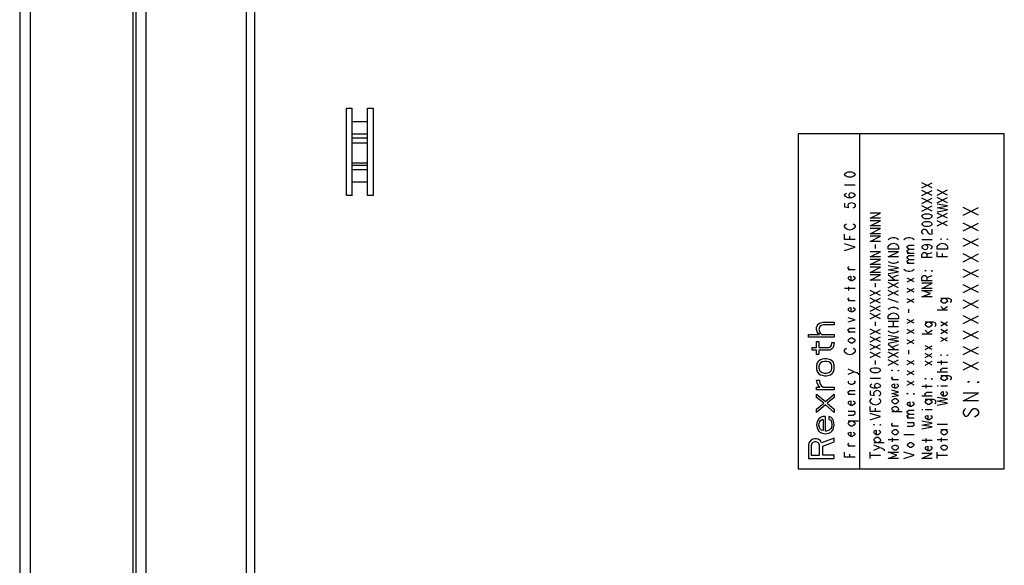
# Model space of a CAD drawing. Header units: millimetres. Extents: x -2579 to 1363, y -329 to 2298.
# Tile 4 of 256: x -2563 to -2372, y 492 to 597. Entities that reach past the tile are written whole.
import ezdxf

# ---------------------------------------------------------------- set-up
doc = ezdxf.new("R2010")
doc.units = ezdxf.units.MM
doc.header["$LTSCALE"] = 30.734
doc.layers.get('0').update_dxf_attribs({"linetype": 'CONTINUOUS'})

msp = doc.modelspace()

# ---------------------------------------------------------------- linework, layer by layer
at = {"color": 7}
for p, q in [((-2562.66, 693.31), (-2562.66, 330.81)), ((-2560.66, 693.31), (-2560.66, 330.31)), ((-2540.66, 330.31), (-2540.66, 693.31)), ((-2540.16, 693.31), (-2540.16, 330.81)), ((-2538.16, 693.31), (-2538.16, 330.31)), ((-2518.66, 330.81), (-2518.66, 691.31)), ((-2517.06, 346.06), (-2517.06, 675.31)), ((-2499.26, 580.31), (-2498.16, 580.31)), ((-2499.26, 563.31), (-2499.26, 580.31)), ((-2498.16, 563.31), (-2498.16, 580.31)), ((-2495.16, 580.31), (-2494.06, 580.31)), ((-2495.16, 563.31), (-2495.16, 580.31)), ((-2494.06, 580.31), (-2494.06, 563.31)), ((-2498.16, 577.7), (-2495.16, 577.7)), ((-2498.16, 575.31), (-2495.16, 575.31)), ((-2371.66, 575.31), (-2411.66, 575.31)), ((-2411.66, 575.31), (-2411.66, 510.31)), ((-2399.66, 510.31), (-2399.66, 575.31)), ((-2371.66, 510.31), (-2371.66, 575.31)), ((-2498.16, 574.53), (-2495.16, 574.53)), ((-2498.16, 573.57), (-2495.16, 573.57)), ((-2498.16, 569.68), (-2495.16, 569.68)), ((-2498.16, 569.2), (-2495.16, 569.2)), ((-2495.16, 568.31), (-2498.16, 568.31)), ((-2402.63, 567.42), (-2402.46, 567.67)), ((-2402.46, 567.17), (-2402.63, 567.42)), ((-2402.46, 567.67), (-2402.29, 567.8)), ((-2402.29, 567.8), (-2401.96, 567.93)), ((-2401.96, 567.93), (-2401.29, 567.93)), ((-2401.29, 567.93), (-2400.95, 567.8)), ((-2400.95, 567.8), (-2400.78, 567.67)), ((-2400.78, 567.67), (-2400.61, 567.42)), ((-2400.61, 567.42), (-2400.78, 567.17)), ((-2495.16, 565.92), (-2498.16, 565.92)), ((-2402.63, 565.41), (-2400.61, 565.41)), ((-2402.29, 567.04), (-2402.46, 567.17)), ((-2401.96, 566.92), (-2402.29, 567.04)), ((-2401.29, 566.92), (-2401.96, 566.92)), ((-2400.95, 567.04), (-2401.29, 566.92)), ((-2400.78, 567.17), (-2400.95, 567.04)), ((-2385.66, 564.81), (-2387.66, 565.81)), ((-2387.66, 564.81), (-2385.66, 565.81)), ((-2402.63, 563.39), (-2402.46, 563.65)), ((-2402.46, 563.65), (-2402.29, 563.77)), ((-2401.79, 563.39), (-2401.62, 563.77)), ((-2401.62, 563.77), (-2401.29, 563.9)), ((-2401.29, 563.9), (-2400.95, 563.77)), ((-2400.95, 563.77), (-2400.78, 563.65)), ((-2400.78, 563.65), (-2400.61, 563.39)), ((-2385.66, 563.31), (-2387.66, 564.31)), ((-2387.66, 563.31), (-2385.66, 564.31)), ((-2382.66, 563.43), (-2384.66, 564.43)), ((-2384.66, 563.43), (-2382.66, 564.43)), ((-2498.16, 563.31), (-2499.26, 563.31)), ((-2494.06, 563.31), (-2495.16, 563.31)), ((-2402.46, 563.14), (-2402.63, 563.39)), ((-2402.63, 561.88), (-2402.63, 561.13)), ((-2402.29, 563.02), (-2402.46, 563.14)), ((-2401.96, 562.89), (-2402.29, 563.02)), ((-2401.29, 562.89), (-2401.96, 562.89)), ((-2401.96, 561.51), (-2401.79, 561.76)), ((-2401.62, 563.02), (-2401.79, 563.39)), ((-2401.79, 561.76), (-2401.62, 561.88)), ((-2401.29, 562.89), (-2401.62, 563.02)), ((-2401.62, 561.88), (-2401.29, 562.01)), ((-2400.95, 563.02), (-2401.29, 562.89)), ((-2401.29, 562.01), (-2400.95, 561.88)), ((-2400.78, 563.14), (-2400.95, 563.02)), ((-2400.95, 561.88), (-2400.78, 561.76)), ((-2400.61, 563.39), (-2400.78, 563.14)), ((-2400.78, 561.76), (-2400.61, 561.51)), ((-2385.66, 561.81), (-2387.66, 562.81)), ((-2387.66, 561.81), (-2385.66, 562.81)), ((-2382.66, 561.93), (-2384.66, 562.93)), ((-2384.66, 561.93), (-2382.66, 562.93)), ((-2382.66, 561.31), (-2384.66, 561.68)), ((-2402.63, 561.13), (-2401.79, 561)), ((-2401.96, 561.25), (-2401.96, 561.51)), ((-2401.79, 561), (-2401.96, 561.25)), ((-2400.78, 561), (-2400.95, 560.88)), ((-2400.61, 561.25), (-2400.78, 561)), ((-2400.61, 561.51), (-2400.61, 561.25)), ((-2395.66, 559.93), (-2397.66, 559.93)), ((-2397.66, 558.93), (-2395.66, 559.93)), ((-2385.66, 560.31), (-2387.66, 561.31)), ((-2387.66, 560.31), (-2385.66, 561.31)), ((-2387.49, 559.56), (-2387.33, 559.68)), ((-2387.33, 559.68), (-2386.99, 559.81)), ((-2386.99, 559.81), (-2386.33, 559.81)), ((-2386.33, 559.81), (-2385.99, 559.68)), ((-2385.99, 559.68), (-2385.83, 559.56)), ((-2384.66, 560.93), (-2382.66, 561.31)), ((-2382.66, 560.56), (-2384.66, 560.93)), ((-2384.66, 560.18), (-2382.66, 560.56)), ((-2382.66, 558.93), (-2384.66, 559.93)), ((-2384.66, 558.93), (-2382.66, 559.93)), ((-2376.66, 559.5), (-2379.66, 561)), ((-2379.66, 559.5), (-2376.66, 561)), ((-2402.63, 557.48), (-2402.46, 557.73)), ((-2402.46, 557.73), (-2402.29, 557.86)), ((-2400.95, 557.86), (-2400.78, 557.73)), ((-2400.78, 557.73), (-2400.61, 557.48)), ((-2395.66, 558.93), (-2397.66, 558.93)), ((-2395.66, 558.43), (-2397.66, 558.43)), ((-2397.66, 557.43), (-2395.66, 558.43)), ((-2387.66, 559.31), (-2387.49, 559.56)), ((-2387.49, 559.06), (-2387.66, 559.31)), ((-2387.66, 557.81), (-2387.49, 558.06)), ((-2387.49, 557.56), (-2387.66, 557.81)), ((-2387.33, 558.93), (-2387.49, 559.06)), ((-2387.49, 558.06), (-2387.33, 558.18)), ((-2386.99, 558.81), (-2387.33, 558.93)), ((-2387.33, 558.18), (-2386.99, 558.31)), ((-2386.33, 558.81), (-2386.99, 558.81)), ((-2386.99, 558.31), (-2386.33, 558.31)), ((-2385.99, 558.93), (-2386.33, 558.81)), ((-2386.33, 558.31), (-2385.99, 558.18)), ((-2385.83, 559.06), (-2385.99, 558.93)), ((-2385.99, 558.18), (-2385.83, 558.06)), ((-2385.83, 559.56), (-2385.66, 559.31)), ((-2385.66, 559.31), (-2385.83, 559.06)), ((-2385.83, 558.06), (-2385.66, 557.81)), ((-2385.66, 557.81), (-2385.83, 557.56)), ((-2382.66, 557.43), (-2384.66, 558.43)), ((-2384.66, 557.43), (-2382.66, 558.43)), ((-2376.66, 556.5), (-2379.66, 558)), ((-2379.66, 556.5), (-2376.66, 558)), ((-2402.63, 557.23), (-2402.63, 557.48)), ((-2402.46, 556.97), (-2402.63, 557.23)), ((-2402.63, 554.83), (-2402.63, 555.84)), ((-2402.12, 556.72), (-2402.46, 556.97)), ((-2401.62, 556.6), (-2402.12, 556.72)), ((-2401.12, 556.72), (-2401.62, 556.6)), ((-2400.78, 556.97), (-2401.12, 556.72)), ((-2400.61, 557.23), (-2400.78, 556.97)), ((-2400.61, 557.48), (-2400.61, 557.23)), ((-2395.66, 557.43), (-2397.66, 557.43)), ((-2395.66, 556.93), (-2397.66, 556.93)), ((-2397.66, 555.93), (-2395.66, 556.93)), ((-2395.66, 555.93), (-2397.66, 555.93)), ((-2387.66, 556.43), (-2387.49, 556.68)), ((-2387.66, 556.18), (-2387.66, 556.43)), ((-2387.49, 555.93), (-2387.66, 556.18)), ((-2387.33, 557.43), (-2387.49, 557.56)), ((-2387.49, 556.68), (-2387.33, 556.81)), ((-2387.33, 555.81), (-2387.49, 555.93)), ((-2386.99, 557.31), (-2387.33, 557.43)), ((-2387.33, 556.81), (-2386.99, 556.81)), ((-2386.33, 557.31), (-2386.99, 557.31)), ((-2386.99, 556.81), (-2386.83, 556.68)), ((-2386.83, 556.68), (-2386.49, 556.18)), ((-2386.49, 556.18), (-2386.16, 555.93)), ((-2385.99, 557.43), (-2386.33, 557.31)), ((-2386.16, 555.93), (-2385.66, 555.81)), ((-2385.83, 557.56), (-2385.99, 557.43)), ((-2385.66, 555.81), (-2385.66, 556.81)), ((-2400.61, 554.83), (-2402.63, 554.83)), ((-2400.61, 553.32), (-2402.63, 553.95)), ((-2401.62, 554.83), (-2401.62, 555.46)), ((-2395.66, 555.43), (-2397.66, 555.43)), ((-2397.66, 554.43), (-2395.66, 555.43)), ((-2395.66, 554.43), (-2397.66, 554.43)), ((-2394.16, 554.81), (-2393.83, 555.06)), ((-2393.99, 553.68), (-2393.66, 553.93)), ((-2393.83, 555.06), (-2393.33, 555.18)), ((-2393.66, 553.93), (-2393.16, 554.06)), ((-2393.33, 555.18), (-2392.99, 555.18)), ((-2393.16, 554.06), (-2392.66, 553.93)), ((-2392.99, 555.18), (-2392.49, 555.06)), ((-2392.66, 553.93), (-2392.33, 553.68)), ((-2392.49, 555.06), (-2392.16, 554.81)), ((-2391.16, 554.81), (-2390.83, 555.06)), ((-2390.83, 555.06), (-2390.33, 555.18)), ((-2390.33, 555.18), (-2389.99, 555.18)), ((-2389.99, 555.18), (-2389.49, 555.06)), ((-2389.49, 555.06), (-2389.16, 554.81)), ((-2387.66, 554.81), (-2385.66, 554.81)), ((-2384.49, 553.68), (-2384.16, 553.93)), ((-2384.16, 553.93), (-2383.66, 554.06)), ((-2383.99, 554.93), (-2383.83, 554.93)), ((-2383.99, 554.81), (-2383.99, 554.93)), ((-2383.83, 554.93), (-2383.99, 554.81)), ((-2383.66, 554.06), (-2383.16, 553.93)), ((-2383.16, 553.93), (-2382.83, 553.68)), ((-2382.83, 554.81), (-2382.66, 554.93)), ((-2382.66, 554.81), (-2382.83, 554.81)), ((-2382.66, 554.93), (-2382.66, 554.81)), ((-2376.66, 553.5), (-2379.66, 555)), ((-2379.66, 553.5), (-2376.66, 555)), ((-2402.63, 552.69), (-2400.61, 553.32)), ((-2395.66, 552.43), (-2397.66, 552.43)), ((-2397.66, 551.43), (-2395.66, 552.43)), ((-2396.66, 553.06), (-2396.66, 553.81)), ((-2394.16, 553.43), (-2393.99, 553.68)), ((-2394.16, 552.93), (-2394.16, 553.43)), ((-2392.16, 552.93), (-2394.16, 552.93)), ((-2392.16, 552.43), (-2394.16, 552.43)), ((-2394.16, 551.43), (-2392.16, 552.43)), ((-2392.33, 553.68), (-2392.16, 553.43)), ((-2392.16, 553.43), (-2392.16, 552.93)), ((-2390.49, 553.43), (-2390.16, 553.68)), ((-2390.49, 553.18), (-2390.49, 553.43)), ((-2390.16, 552.93), (-2390.49, 553.18)), ((-2390.49, 552.68), (-2390.16, 552.93)), ((-2390.49, 552.43), (-2390.49, 552.68)), ((-2390.16, 552.18), (-2390.49, 552.43)), ((-2390.49, 552.18), (-2389.16, 552.18)), ((-2390.16, 553.68), (-2389.16, 553.68)), ((-2390.16, 552.93), (-2389.16, 552.93)), ((-2387.66, 553.31), (-2387.49, 553.56)), ((-2387.49, 553.06), (-2387.66, 553.31)), ((-2387.66, 551.93), (-2387.49, 552.18)), ((-2387.49, 553.56), (-2387.33, 553.68)), ((-2387.33, 552.93), (-2387.49, 553.06)), ((-2387.49, 552.18), (-2387.33, 552.31)), ((-2387.33, 553.68), (-2386.99, 553.81)), ((-2386.99, 552.81), (-2387.33, 552.93)), ((-2387.33, 552.31), (-2386.99, 552.31)), ((-2386.99, 553.81), (-2386.33, 553.81)), ((-2386.99, 553.81), (-2386.66, 553.68)), ((-2386.66, 552.93), (-2386.99, 552.81)), ((-2386.99, 552.31), (-2386.83, 552.18)), ((-2386.83, 552.18), (-2386.66, 551.93)), ((-2386.66, 553.68), (-2386.49, 553.31)), ((-2386.49, 553.31), (-2386.66, 552.93)), ((-2386.66, 551.93), (-2385.66, 552.31)), ((-2386.33, 553.81), (-2385.99, 553.68)), ((-2385.99, 553.68), (-2385.83, 553.56)), ((-2385.83, 553.06), (-2385.99, 552.93)), ((-2385.83, 553.56), (-2385.66, 553.31)), ((-2385.66, 553.31), (-2385.83, 553.06)), ((-2384.66, 553.43), (-2384.49, 553.68)), ((-2384.66, 552.93), (-2384.66, 553.43)), ((-2382.66, 552.93), (-2384.66, 552.93)), ((-2384.66, 551.43), (-2384.66, 552.43)), ((-2383.66, 551.43), (-2383.66, 552.06)), ((-2382.83, 553.68), (-2382.66, 553.43)), ((-2382.66, 553.43), (-2382.66, 552.93)), ((-2376.66, 550.5), (-2379.66, 552)), ((-2379.66, 550.5), (-2376.66, 552)), ((-2395.66, 551.43), (-2397.66, 551.43)), ((-2395.66, 550.93), (-2397.66, 550.93)), ((-2397.66, 549.93), (-2395.66, 550.93)), ((-2392.16, 551.43), (-2394.16, 551.43)), ((-2394.16, 550.56), (-2393.83, 550.31)), ((-2393.83, 550.31), (-2393.33, 550.18)), ((-2393.33, 550.18), (-2392.99, 550.18)), ((-2392.99, 550.18), (-2392.49, 550.31)), ((-2392.49, 550.31), (-2392.16, 550.56)), ((-2390.49, 551.43), (-2390.16, 551.68)), ((-2390.49, 551.18), (-2390.49, 551.43)), ((-2390.16, 550.93), (-2390.49, 551.18)), ((-2390.49, 550.68), (-2390.16, 550.93)), ((-2390.49, 550.43), (-2390.49, 550.68)), ((-2390.16, 550.18), (-2390.49, 550.43)), ((-2390.49, 550.18), (-2389.16, 550.18)), ((-2390.16, 551.68), (-2389.16, 551.68)), ((-2390.16, 550.93), (-2389.16, 550.93)), ((-2387.66, 551.31), (-2387.66, 551.93)), ((-2385.66, 551.31), (-2387.66, 551.31)), ((-2386.66, 551.93), (-2386.66, 551.31)), ((-2382.66, 551.43), (-2384.66, 551.43)), ((-2401.96, 549.42), (-2401.79, 549.55)), ((-2401.96, 549.17), (-2401.96, 549.42)), ((-2401.62, 548.92), (-2401.96, 549.17)), ((-2400.61, 548.92), (-2401.96, 548.92)), ((-2395.66, 549.93), (-2397.66, 549.93)), ((-2395.66, 549.43), (-2397.66, 549.43)), ((-2397.66, 548.43), (-2395.66, 549.43)), ((-2395.66, 548.43), (-2397.66, 548.43)), ((-2392.16, 549.31), (-2394.16, 549.68)), ((-2394.16, 548.93), (-2392.16, 549.31)), ((-2392.16, 548.56), (-2394.16, 548.93)), ((-2394.16, 548.18), (-2392.16, 548.56)), ((-2391.16, 549.06), (-2390.83, 548.81)), ((-2390.83, 548.81), (-2390.33, 548.68)), ((-2390.33, 548.68), (-2389.99, 548.68)), ((-2389.99, 548.68), (-2389.49, 548.81)), ((-2389.49, 548.81), (-2389.16, 549.06)), ((-2386.99, 548.81), (-2386.83, 548.81)), ((-2386.99, 548.68), (-2386.99, 548.81)), ((-2386.83, 548.81), (-2386.99, 548.68)), ((-2385.83, 548.68), (-2385.66, 548.81)), ((-2385.66, 548.68), (-2385.83, 548.68)), ((-2385.66, 548.81), (-2385.66, 548.68)), ((-2376.66, 547.5), (-2379.66, 549)), ((-2379.66, 547.5), (-2376.66, 549)), ((-2401.96, 547.28), (-2401.79, 547.53)), ((-2401.79, 547.03), (-2401.96, 547.28)), ((-2401.79, 547.53), (-2401.45, 547.66)), ((-2401.45, 546.78), (-2401.79, 547.03)), ((-2401.45, 547.66), (-2401.45, 546.78)), ((-2401.12, 546.78), (-2401.45, 546.78)), ((-2400.78, 547.03), (-2401.12, 546.78)), ((-2400.95, 547.66), (-2400.78, 547.53)), ((-2400.78, 547.53), (-2400.61, 547.28)), ((-2400.61, 547.28), (-2400.78, 547.03)), ((-2395.66, 547.93), (-2397.66, 547.93)), ((-2397.66, 546.93), (-2395.66, 547.93)), ((-2395.66, 546.93), (-2397.66, 546.93)), ((-2396.66, 545.56), (-2396.66, 546.31)), ((-2392.99, 546.93), (-2394.16, 547.93)), ((-2394.16, 546.93), (-2392.16, 546.93)), ((-2392.16, 545.43), (-2394.16, 546.43)), ((-2394.16, 545.43), (-2392.16, 546.43)), ((-2393.49, 547.43), (-2392.16, 547.93)), ((-2389.16, 546.56), (-2390.49, 547.31)), ((-2390.49, 546.56), (-2389.16, 547.31)), ((-2387.66, 547.43), (-2387.49, 547.68)), ((-2387.66, 546.81), (-2387.66, 547.43)), ((-2385.66, 546.81), (-2387.66, 546.81)), ((-2385.66, 546.31), (-2387.66, 546.31)), ((-2387.66, 545.31), (-2385.66, 546.31)), ((-2387.49, 547.68), (-2387.33, 547.81)), ((-2387.33, 547.81), (-2386.99, 547.81)), ((-2386.99, 547.81), (-2386.83, 547.68)), ((-2386.83, 547.68), (-2386.66, 547.43)), ((-2386.66, 547.43), (-2385.66, 547.81)), ((-2386.66, 547.43), (-2386.66, 546.81)), ((-2400.61, 545.27), (-2402.63, 545.27)), ((-2401.79, 544.89), (-2401.79, 545.65)), ((-2395.66, 543.93), (-2397.66, 544.93)), ((-2397.66, 543.93), (-2395.66, 544.93)), ((-2392.16, 543.93), (-2394.16, 544.93)), ((-2394.16, 543.93), (-2392.16, 544.93)), ((-2389.16, 544.56), (-2390.49, 545.31)), ((-2390.49, 544.56), (-2389.16, 545.31)), ((-2385.66, 545.31), (-2387.66, 545.31)), ((-2387.66, 544.93), (-2385.66, 544.93)), ((-2385.99, 544.31), (-2387.66, 544.93)), ((-2376.66, 544.5), (-2379.66, 546)), ((-2379.66, 544.5), (-2376.66, 546)), ((-2401.96, 543.38), (-2401.79, 543.51)), ((-2401.96, 543.13), (-2401.96, 543.38)), ((-2401.62, 542.88), (-2401.96, 543.13)), ((-2400.61, 542.88), (-2401.96, 542.88)), ((-2395.66, 542.43), (-2397.66, 543.43)), ((-2397.66, 542.43), (-2395.66, 543.43)), ((-2392.16, 542.56), (-2394.16, 543.31)), ((-2389.16, 542.56), (-2390.49, 543.31)), ((-2390.49, 542.56), (-2389.16, 543.31)), ((-2387.66, 543.68), (-2385.99, 544.31)), ((-2385.66, 543.68), (-2387.66, 543.68)), ((-2383.99, 543.43), (-2382.49, 543.43)), ((-2383.99, 542.93), (-2383.83, 543.18)), ((-2383.83, 542.68), (-2383.99, 542.93)), ((-2383.83, 543.18), (-2383.49, 543.43)), ((-2383.49, 542.43), (-2383.83, 542.68)), ((-2383.16, 543.43), (-2382.83, 543.18)), ((-2382.83, 542.68), (-2383.16, 542.43)), ((-2382.83, 543.18), (-2382.66, 542.93)), ((-2382.66, 542.93), (-2382.83, 542.68)), ((-2382.49, 543.43), (-2382.16, 543.31)), ((-2382.16, 543.31), (-2381.99, 543.18)), ((-2381.99, 542.68), (-2382.16, 542.56)), ((-2381.99, 543.18), (-2381.99, 542.68)), ((-2376.66, 541.5), (-2379.66, 543)), ((-2379.66, 541.5), (-2376.66, 543)), ((-2401.96, 541.24), (-2401.79, 541.49)), ((-2401.79, 540.99), (-2401.96, 541.24)), ((-2401.79, 541.49), (-2401.45, 541.62)), ((-2401.45, 540.74), (-2401.79, 540.99)), ((-2401.45, 541.62), (-2401.45, 540.74)), ((-2401.12, 540.74), (-2401.45, 540.74)), ((-2400.78, 540.99), (-2401.12, 540.74)), ((-2400.95, 541.62), (-2400.78, 541.49)), ((-2400.78, 541.49), (-2400.61, 541.24)), ((-2400.61, 541.24), (-2400.78, 540.99)), ((-2395.66, 540.93), (-2397.66, 541.93)), ((-2397.66, 540.93), (-2395.66, 541.93)), ((-2394.16, 541.31), (-2393.83, 541.56)), ((-2393.83, 541.56), (-2393.33, 541.68)), ((-2393.66, 540.43), (-2393.16, 540.56)), ((-2393.33, 541.68), (-2392.99, 541.68)), ((-2393.16, 540.56), (-2392.66, 540.43)), ((-2392.99, 541.68), (-2392.49, 541.56)), ((-2392.49, 541.56), (-2392.16, 541.31)), ((-2390.16, 540.56), (-2390.16, 541.31)), ((-2382.66, 541.06), (-2384.66, 541.06)), ((-2383.33, 541.06), (-2383.99, 541.81)), ((-2383.16, 542.43), (-2383.49, 542.43)), ((-2383.49, 541.31), (-2382.66, 541.81)), ((-2407.53, 538.56), (-2407.32, 538.66)), ((-2407.32, 538.66), (-2406.79, 538.77)), ((-2406.79, 538.77), (-2404.66, 538.77)), ((-2404.66, 538.77), (-2404.66, 538.25)), ((-2400.61, 539.23), (-2401.96, 539.6)), ((-2401.96, 538.85), (-2400.61, 539.23)), ((-2395.66, 539.43), (-2397.66, 540.43)), ((-2397.66, 539.43), (-2395.66, 540.43)), ((-2396.66, 538.06), (-2396.66, 538.81)), ((-2394.16, 539.93), (-2393.99, 540.18)), ((-2394.16, 539.43), (-2394.16, 539.93)), ((-2392.16, 539.43), (-2394.16, 539.43)), ((-2394.16, 538.93), (-2392.16, 538.93)), ((-2393.99, 540.18), (-2393.66, 540.43)), ((-2393.16, 537.93), (-2393.16, 538.93)), ((-2392.66, 540.43), (-2392.33, 540.18)), ((-2392.33, 540.18), (-2392.16, 539.93)), ((-2392.16, 539.93), (-2392.16, 539.43)), ((-2389.16, 538.56), (-2390.49, 539.31)), ((-2390.49, 538.56), (-2389.16, 539.31)), ((-2386.99, 538.81), (-2385.49, 538.81)), ((-2386.83, 538.56), (-2386.49, 538.81)), ((-2386.16, 538.81), (-2385.83, 538.56)), ((-2385.49, 538.81), (-2385.16, 538.68)), ((-2385.16, 538.68), (-2384.99, 538.56)), ((-2382.66, 538.06), (-2383.99, 538.81)), ((-2383.99, 538.06), (-2382.66, 538.81)), ((-2376.66, 538.5), (-2379.66, 540)), ((-2379.66, 538.5), (-2376.66, 540)), ((-2408.06, 537.73), (-2407.96, 538.04)), ((-2408.06, 537.31), (-2408.06, 537.73)), ((-2407.96, 536.89), (-2408.06, 537.31)), ((-2407.96, 538.04), (-2407.74, 538.35)), ((-2407.74, 536.58), (-2407.96, 536.89)), ((-2407.74, 538.35), (-2407.53, 538.56)), ((-2407.53, 537.73), (-2407.64, 537.31)), ((-2407.64, 537.31), (-2407.53, 536.89)), ((-2407.43, 537.93), (-2407.53, 537.73)), ((-2407.53, 536.89), (-2407.32, 536.58)), ((-2407.21, 538.14), (-2407.43, 537.93)), ((-2406.79, 538.25), (-2407.21, 538.14)), ((-2404.66, 538.25), (-2406.79, 538.25)), ((-2401.96, 537.34), (-2401.62, 537.59)), ((-2401.96, 537.09), (-2401.96, 537.34)), ((-2401.62, 536.83), (-2401.96, 537.09)), ((-2400.61, 536.83), (-2401.96, 536.83)), ((-2401.62, 537.59), (-2400.61, 537.59)), ((-2395.66, 536.43), (-2397.66, 537.43)), ((-2397.66, 536.43), (-2395.66, 537.43)), ((-2394.16, 537.93), (-2392.16, 537.93)), ((-2394.16, 537.06), (-2393.83, 536.81)), ((-2393.83, 536.81), (-2393.33, 536.68)), ((-2392.99, 536.68), (-2392.49, 536.81)), ((-2392.49, 536.81), (-2392.16, 537.06)), ((-2389.16, 536.56), (-2390.49, 537.31)), ((-2390.49, 536.56), (-2389.16, 537.31)), ((-2386.99, 538.31), (-2386.83, 538.56)), ((-2386.83, 538.06), (-2386.99, 538.31)), ((-2386.33, 536.43), (-2386.99, 537.18)), ((-2386.49, 537.81), (-2386.83, 538.06)), ((-2386.16, 537.81), (-2386.49, 537.81)), ((-2386.49, 536.68), (-2385.66, 537.18)), ((-2385.83, 538.06), (-2386.16, 537.81)), ((-2385.83, 538.56), (-2385.66, 538.31)), ((-2385.66, 538.31), (-2385.83, 538.06)), ((-2384.99, 538.06), (-2385.16, 537.93)), ((-2384.99, 538.56), (-2384.99, 538.06)), ((-2382.66, 536.56), (-2383.99, 537.31)), ((-2383.99, 536.56), (-2382.66, 537.31)), ((-2376.66, 535.5), (-2379.66, 537)), ((-2379.66, 535.5), (-2376.66, 537)), ((-2409.66, 536.37), (-2407.53, 536.37)), ((-2409.66, 535.85), (-2409.66, 536.37)), ((-2404.66, 535.85), (-2409.66, 535.85)), ((-2408.06, 535.02), (-2407.64, 535.02)), ((-2408.06, 533.87), (-2408.06, 535.02)), ((-2407.53, 536.37), (-2407.74, 536.58)), ((-2407.64, 535.02), (-2407.64, 533.87)), ((-2407.32, 536.58), (-2407.11, 536.37)), ((-2407.11, 536.37), (-2404.66, 536.37)), ((-2405.19, 534.29), (-2405.09, 534.81)), ((-2405.09, 534.81), (-2404.66, 534.81)), ((-2404.66, 534.81), (-2404.77, 534.18)), ((-2404.66, 536.37), (-2404.66, 535.85)), ((-2401.96, 535.2), (-2401.79, 535.45)), ((-2401.79, 534.95), (-2401.96, 535.2)), ((-2401.79, 535.45), (-2401.45, 535.7)), ((-2401.45, 534.69), (-2401.79, 534.95)), ((-2401.45, 535.7), (-2401.12, 535.7)), ((-2401.12, 535.7), (-2400.78, 535.45)), ((-2400.78, 534.95), (-2401.12, 534.69)), ((-2400.78, 535.45), (-2400.61, 535.2)), ((-2400.61, 535.2), (-2400.78, 534.95)), ((-2395.66, 534.93), (-2397.66, 535.93)), ((-2397.66, 534.93), (-2395.66, 535.93)), ((-2392.16, 535.81), (-2394.16, 536.18)), ((-2394.16, 535.43), (-2392.16, 535.81)), ((-2392.16, 535.06), (-2394.16, 535.43)), ((-2394.16, 534.68), (-2392.16, 535.06)), ((-2393.33, 536.68), (-2392.99, 536.68)), ((-2389.16, 534.56), (-2390.49, 535.31)), ((-2390.49, 534.56), (-2389.16, 535.31)), ((-2385.66, 536.43), (-2387.66, 536.43)), ((-2382.66, 535.06), (-2383.99, 535.81)), ((-2383.99, 535.06), (-2382.66, 535.81)), ((-2408.92, 533.87), (-2408.06, 533.87)), ((-2408.92, 533.35), (-2408.92, 533.87)), ((-2408.06, 533.35), (-2408.92, 533.35)), ((-2408.06, 532.52), (-2408.06, 533.35)), ((-2407.64, 533.87), (-2405.72, 533.87)), ((-2405.51, 533.35), (-2407.64, 533.35)), ((-2407.64, 533.35), (-2407.64, 532.52)), ((-2405.72, 533.87), (-2405.4, 533.98)), ((-2405.09, 533.56), (-2405.51, 533.35)), ((-2405.4, 533.98), (-2405.19, 534.29)), ((-2404.87, 533.87), (-2405.09, 533.56)), ((-2404.77, 534.18), (-2404.87, 533.87)), ((-2402.63, 533.31), (-2402.46, 533.56)), ((-2402.63, 533.06), (-2402.63, 533.31)), ((-2402.46, 532.81), (-2402.63, 533.06)), ((-2402.46, 533.56), (-2402.29, 533.69)), ((-2401.12, 534.69), (-2401.45, 534.69)), ((-2400.95, 533.69), (-2400.78, 533.56)), ((-2400.78, 533.56), (-2400.61, 533.31)), ((-2400.61, 533.06), (-2400.78, 532.81)), ((-2400.61, 533.31), (-2400.61, 533.06)), ((-2395.66, 533.43), (-2397.66, 534.43)), ((-2397.66, 533.43), (-2395.66, 534.43)), ((-2395.66, 531.93), (-2397.66, 532.93)), ((-2397.66, 531.93), (-2395.66, 532.93)), ((-2392.99, 533.43), (-2394.16, 534.43)), ((-2394.16, 533.43), (-2392.16, 533.43)), ((-2392.16, 531.93), (-2394.16, 532.93)), ((-2394.16, 531.93), (-2392.16, 532.93)), ((-2393.49, 533.93), (-2392.16, 534.43)), ((-2390.16, 532.56), (-2390.16, 533.31)), ((-2385.66, 533.43), (-2386.99, 534.18)), ((-2386.99, 533.43), (-2385.66, 534.18)), ((-2376.66, 532.5), (-2379.66, 534)), ((-2379.66, 532.5), (-2376.66, 534)), ((-2407.64, 532.52), (-2408.06, 532.52)), ((-2407.85, 531.06), (-2407.96, 530.85)), ((-2407.64, 531.27), (-2407.85, 531.06)), ((-2407.32, 531.48), (-2407.64, 531.27)), ((-2407, 531.58), (-2407.32, 531.48)), ((-2407, 531.06), (-2407.32, 530.85)), ((-2406.57, 531.68), (-2407, 531.58)), ((-2406.57, 531.16), (-2407, 531.06)), ((-2406.15, 531.68), (-2406.57, 531.68)), ((-2406.15, 531.16), (-2406.57, 531.16)), ((-2405.4, 531.48), (-2406.15, 531.68)), ((-2405.72, 531.06), (-2406.15, 531.16)), ((-2405.4, 530.85), (-2405.72, 531.06)), ((-2405.09, 531.27), (-2405.4, 531.48)), ((-2404.87, 531.06), (-2405.09, 531.27)), ((-2404.77, 530.85), (-2404.87, 531.06)), ((-2402.12, 532.55), (-2402.46, 532.81)), ((-2401.62, 532.43), (-2402.12, 532.55)), ((-2401.12, 532.55), (-2401.62, 532.43)), ((-2400.78, 532.81), (-2401.12, 532.55)), ((-2396.66, 530.56), (-2396.66, 531.31)), ((-2392.16, 530.43), (-2394.16, 531.43)), ((-2394.16, 530.43), (-2392.16, 531.43)), ((-2389.16, 530.56), (-2390.49, 531.31)), ((-2390.49, 530.56), (-2389.16, 531.31)), ((-2385.66, 531.93), (-2386.99, 532.68)), ((-2386.99, 531.93), (-2385.66, 532.68)), ((-2385.66, 530.43), (-2386.99, 531.18)), ((-2386.99, 530.43), (-2385.66, 531.18)), ((-2383.99, 532.43), (-2383.83, 532.43)), ((-2383.99, 532.31), (-2383.99, 532.43)), ((-2383.83, 532.43), (-2383.99, 532.31)), ((-2383.83, 530.56), (-2383.83, 531.31)), ((-2382.83, 532.31), (-2382.66, 532.43)), ((-2382.66, 532.31), (-2382.83, 532.31)), ((-2382.66, 532.43), (-2382.66, 532.31)), ((-2376.66, 529.5), (-2379.66, 531)), ((-2379.66, 529.5), (-2376.66, 531)), ((-2407.96, 530.85), (-2408.06, 530.43)), ((-2408.06, 530.43), (-2408.06, 529.6)), ((-2408.06, 529.6), (-2407.96, 529.18)), ((-2407.96, 529.18), (-2407.85, 528.98)), ((-2407.53, 530.64), (-2407.64, 530.23)), ((-2407.64, 530.23), (-2407.64, 529.81)), ((-2407.64, 529.81), (-2407.53, 529.39)), ((-2407.32, 530.85), (-2407.53, 530.64)), ((-2407.53, 529.39), (-2407.32, 529.18)), ((-2407.32, 529.18), (-2407, 528.98)), ((-2405.72, 528.98), (-2405.4, 529.18)), ((-2405.19, 530.64), (-2405.4, 530.85)), ((-2405.4, 529.18), (-2405.19, 529.39)), ((-2405.09, 530.23), (-2405.19, 530.64)), ((-2405.19, 529.39), (-2405.09, 529.81)), ((-2405.09, 529.81), (-2405.09, 530.23)), ((-2404.87, 528.98), (-2404.77, 529.18)), ((-2404.66, 530.43), (-2404.77, 530.85)), ((-2404.77, 529.18), (-2404.66, 529.6)), ((-2404.66, 529.6), (-2404.66, 530.43)), ((-2400.78, 529.16), (-2401.96, 529.66)), ((-2401.96, 528.65), (-2400.78, 529.16)), ((-2400.78, 529.16), (-2400.28, 529.03)), ((-2397.66, 529.43), (-2397.49, 529.68)), ((-2397.49, 529.18), (-2397.66, 529.43)), ((-2397.49, 529.68), (-2397.33, 529.81)), ((-2397.33, 529.06), (-2397.49, 529.18)), ((-2397.33, 529.81), (-2396.99, 529.93)), ((-2396.99, 529.93), (-2396.33, 529.93)), ((-2396.33, 529.93), (-2395.99, 529.81)), ((-2395.99, 529.81), (-2395.83, 529.68)), ((-2395.83, 529.18), (-2395.99, 529.06)), ((-2395.83, 529.68), (-2395.66, 529.43)), ((-2395.66, 529.43), (-2395.83, 529.18)), ((-2393.49, 529.43), (-2393.33, 529.43)), ((-2393.49, 529.31), (-2393.49, 529.43)), ((-2393.33, 529.43), (-2393.49, 529.31)), ((-2392.33, 529.31), (-2392.16, 529.43)), ((-2392.16, 529.31), (-2392.33, 529.31)), ((-2392.16, 529.43), (-2392.16, 529.31)), ((-2389.16, 528.56), (-2390.49, 529.31)), ((-2390.49, 528.56), (-2389.16, 529.31)), ((-2382.66, 530.93), (-2384.66, 530.93)), ((-2383.99, 529.56), (-2383.66, 529.81)), ((-2383.99, 529.31), (-2383.99, 529.56)), ((-2383.83, 529.06), (-2383.99, 529.31)), ((-2383.66, 529.81), (-2382.66, 529.81)), ((-2408.06, 527.52), (-2407.53, 527.52)), ((-2407.96, 527), (-2408.06, 527.52)), ((-2407.85, 528.98), (-2407.64, 528.77)), ((-2407.64, 528.77), (-2407.32, 528.56)), ((-2407.53, 527.52), (-2407.43, 526.89)), ((-2407.32, 528.56), (-2407, 528.46)), ((-2407, 528.98), (-2406.57, 528.87)), ((-2407, 528.46), (-2406.57, 528.35)), ((-2406.57, 528.87), (-2406.15, 528.87)), ((-2406.57, 528.35), (-2406.15, 528.35)), ((-2406.15, 528.87), (-2405.72, 528.98)), ((-2406.15, 528.35), (-2405.4, 528.56)), ((-2405.4, 528.56), (-2405.09, 528.77)), ((-2405.09, 528.77), (-2404.87, 528.98)), ((-2401.96, 527.14), (-2401.79, 527.39)), ((-2400.78, 527.39), (-2400.61, 527.14)), ((-2400.28, 529.03), (-2399.94, 528.78)), ((-2399.94, 528.78), (-2399.94, 528.53)), ((-2397.66, 527.93), (-2395.66, 527.93)), ((-2396.99, 528.93), (-2397.33, 529.06)), ((-2396.33, 528.93), (-2396.99, 528.93)), ((-2395.99, 529.06), (-2396.33, 528.93)), ((-2393.49, 528.06), (-2393.33, 528.18)), ((-2393.49, 527.81), (-2393.49, 528.06)), ((-2393.16, 527.56), (-2393.49, 527.81)), ((-2392.16, 527.56), (-2393.49, 527.56)), ((-2389.16, 526.56), (-2390.49, 527.31)), ((-2390.49, 526.56), (-2389.16, 527.31)), ((-2386.99, 527.81), (-2386.83, 527.81)), ((-2386.99, 527.68), (-2386.99, 527.81)), ((-2386.83, 527.81), (-2386.99, 527.68)), ((-2385.83, 527.68), (-2385.66, 527.81)), ((-2385.66, 527.68), (-2385.83, 527.68)), ((-2385.66, 527.81), (-2385.66, 527.68)), ((-2382.66, 529.06), (-2384.66, 529.06)), ((-2383.99, 528.43), (-2382.49, 528.43)), ((-2383.99, 527.93), (-2383.83, 528.18)), ((-2383.83, 527.68), (-2383.99, 527.93)), ((-2383.83, 528.18), (-2383.49, 528.43)), ((-2383.49, 527.43), (-2383.83, 527.68)), ((-2383.16, 527.43), (-2383.49, 527.43)), ((-2383.16, 528.43), (-2382.83, 528.18)), ((-2382.83, 527.68), (-2383.16, 527.43)), ((-2382.83, 528.18), (-2382.66, 527.93)), ((-2382.66, 527.93), (-2382.83, 527.68)), ((-2382.49, 528.43), (-2382.16, 528.31)), ((-2382.16, 528.31), (-2381.99, 528.18)), ((-2381.99, 527.68), (-2382.16, 527.56)), ((-2381.99, 528.18), (-2381.99, 527.68)), ((-2378.66, 527.25), (-2378.41, 527.25)), ((-2378.66, 527.06), (-2378.66, 527.25)), ((-2378.41, 527.25), (-2378.66, 527.06)), ((-2376.91, 527.06), (-2376.66, 527.25)), ((-2376.66, 527.25), (-2376.66, 527.06)), ((-2408.06, 526.16), (-2407.43, 526.16)), ((-2408.06, 525.64), (-2408.06, 526.16)), ((-2404.66, 525.64), (-2408.06, 525.64)), ((-2407.85, 526.68), (-2407.96, 527)), ((-2407.64, 526.37), (-2407.85, 526.68)), ((-2407.43, 526.16), (-2407.64, 526.37)), ((-2407.43, 526.89), (-2407.21, 526.48)), ((-2407.21, 526.48), (-2406.79, 526.16)), ((-2406.79, 526.16), (-2404.66, 526.16)), ((-2404.66, 526.16), (-2404.66, 525.64)), ((-2401.79, 526.89), (-2401.96, 527.14)), ((-2401.96, 525.25), (-2401.62, 525.51)), ((-2401.96, 525), (-2401.96, 525.25)), ((-2401.45, 526.64), (-2401.79, 526.89)), ((-2401.62, 525.51), (-2400.61, 525.51)), ((-2401.12, 526.64), (-2401.45, 526.64)), ((-2400.78, 526.89), (-2401.12, 526.64)), ((-2400.61, 527.14), (-2400.78, 526.89)), ((-2397.66, 526.43), (-2397.49, 526.68)), ((-2397.49, 526.18), (-2397.66, 526.43)), ((-2397.66, 525.43), (-2397.66, 524.68)), ((-2397.49, 526.68), (-2397.33, 526.81)), ((-2397.33, 526.06), (-2397.49, 526.18)), ((-2396.99, 525.93), (-2397.33, 526.06)), ((-2396.33, 525.93), (-2396.99, 525.93)), ((-2396.99, 525.06), (-2396.83, 525.31)), ((-2396.83, 526.43), (-2396.66, 526.81)), ((-2396.66, 526.06), (-2396.83, 526.43)), ((-2396.83, 525.31), (-2396.66, 525.43)), ((-2396.66, 526.81), (-2396.33, 526.93)), ((-2396.33, 525.93), (-2396.66, 526.06)), ((-2396.66, 525.43), (-2396.33, 525.56)), ((-2396.33, 526.93), (-2395.99, 526.81)), ((-2395.99, 526.06), (-2396.33, 525.93)), ((-2396.33, 525.56), (-2395.99, 525.43)), ((-2395.99, 526.81), (-2395.83, 526.68)), ((-2395.83, 526.18), (-2395.99, 526.06)), ((-2395.99, 525.43), (-2395.83, 525.31)), ((-2395.83, 526.68), (-2395.66, 526.43)), ((-2395.66, 526.43), (-2395.83, 526.18)), ((-2395.83, 525.31), (-2395.66, 525.06)), ((-2393.49, 526.43), (-2393.33, 526.68)), ((-2393.33, 526.18), (-2393.49, 526.43)), ((-2392.16, 525.18), (-2393.49, 525.56)), ((-2393.33, 526.68), (-2392.99, 526.81)), ((-2392.99, 525.93), (-2393.33, 526.18)), ((-2392.99, 526.81), (-2392.99, 525.93)), ((-2392.66, 525.93), (-2392.99, 525.93)), ((-2392.33, 526.18), (-2392.66, 525.93)), ((-2392.49, 526.81), (-2392.33, 526.68)), ((-2392.33, 526.68), (-2392.16, 526.43)), ((-2392.16, 526.43), (-2392.33, 526.18)), ((-2385.66, 526.31), (-2387.66, 526.31)), ((-2386.83, 525.93), (-2386.83, 526.68)), ((-2384.66, 526.43), (-2384.49, 526.43)), ((-2383.99, 526.43), (-2382.66, 526.43)), ((-2383.83, 525.18), (-2383.49, 525.31)), ((-2383.49, 525.31), (-2383.49, 524.43)), ((-2382.99, 525.31), (-2382.83, 525.18)), ((-2376.66, 527.06), (-2376.91, 527.06)), ((-2408.06, 524.81), (-2406.36, 523.35)), ((-2408.06, 524.18), (-2408.06, 524.81)), ((-2406.68, 523.04), (-2408.06, 524.18)), ((-2406.36, 523.35), (-2404.66, 524.81)), ((-2404.66, 524.18), (-2406.04, 523.04)), ((-2404.66, 524.81), (-2404.66, 524.18)), ((-2401.62, 524.75), (-2401.96, 525)), ((-2400.61, 524.75), (-2401.96, 524.75)), ((-2401.96, 523.11), (-2401.79, 523.37)), ((-2401.79, 523.37), (-2401.45, 523.49)), ((-2401.45, 523.49), (-2401.45, 522.61)), ((-2400.95, 523.49), (-2400.78, 523.37)), ((-2400.78, 523.37), (-2400.61, 523.11)), ((-2397.66, 524.68), (-2396.83, 524.56)), ((-2397.66, 523.56), (-2397.49, 523.81)), ((-2397.66, 523.31), (-2397.66, 523.56)), ((-2397.49, 523.81), (-2397.33, 523.93)), ((-2396.99, 524.81), (-2396.99, 525.06)), ((-2396.83, 524.56), (-2396.99, 524.81)), ((-2395.83, 524.56), (-2395.99, 524.43)), ((-2395.99, 523.93), (-2395.83, 523.81)), ((-2395.66, 524.81), (-2395.83, 524.56)), ((-2395.83, 523.81), (-2395.66, 523.56)), ((-2395.66, 525.06), (-2395.66, 524.81)), ((-2395.66, 523.56), (-2395.66, 523.31)), ((-2393.49, 524.93), (-2392.16, 525.18)), ((-2392.16, 524.56), (-2393.49, 524.93)), ((-2393.49, 524.31), (-2392.16, 524.56)), ((-2393.49, 523.43), (-2393.33, 523.68)), ((-2393.33, 523.18), (-2393.49, 523.43)), ((-2393.33, 523.68), (-2392.99, 523.93)), ((-2392.99, 523.93), (-2392.66, 523.93)), ((-2392.66, 523.93), (-2392.33, 523.68)), ((-2392.33, 523.68), (-2392.16, 523.43)), ((-2392.16, 523.43), (-2392.33, 523.18)), ((-2390.49, 524.93), (-2390.33, 524.93)), ((-2390.49, 524.81), (-2390.49, 524.93)), ((-2390.33, 524.93), (-2390.49, 524.81)), ((-2389.33, 524.81), (-2389.16, 524.93)), ((-2389.16, 524.81), (-2389.33, 524.81)), ((-2389.16, 524.93), (-2389.16, 524.81)), ((-2385.66, 524.43), (-2387.66, 524.43)), ((-2386.99, 524.93), (-2386.66, 525.18)), ((-2386.99, 524.68), (-2386.99, 524.93)), ((-2386.83, 524.43), (-2386.99, 524.68)), ((-2386.99, 523.81), (-2385.49, 523.81)), ((-2386.99, 523.31), (-2386.83, 523.56)), ((-2386.83, 523.56), (-2386.49, 523.81)), ((-2386.66, 525.18), (-2385.66, 525.18)), ((-2386.16, 523.81), (-2385.83, 523.56)), ((-2385.83, 523.56), (-2385.66, 523.31)), ((-2385.49, 523.81), (-2385.16, 523.68)), ((-2385.16, 523.68), (-2384.99, 523.56)), ((-2384.99, 523.56), (-2384.99, 523.06)), ((-2382.66, 523.81), (-2384.66, 524.18)), ((-2384.66, 523.43), (-2382.66, 523.81)), ((-2382.66, 523.06), (-2384.66, 523.43)), ((-2383.99, 524.93), (-2383.83, 525.18)), ((-2383.83, 524.68), (-2383.99, 524.93)), ((-2383.49, 524.43), (-2383.83, 524.68)), ((-2383.16, 524.43), (-2383.49, 524.43)), ((-2382.83, 524.68), (-2383.16, 524.43)), ((-2382.83, 525.18), (-2382.66, 524.93)), ((-2382.66, 524.93), (-2382.83, 524.68)), ((-2376.66, 525), (-2379.66, 525)), ((-2379.66, 523.5), (-2376.66, 525)), ((-2376.66, 523.5), (-2379.66, 523.5)), ((-2408.06, 521.89), (-2406.68, 523.04)), ((-2406.36, 522.73), (-2408.06, 521.27)), ((-2408.06, 521.27), (-2408.06, 521.89)), ((-2404.66, 521.27), (-2406.36, 522.73)), ((-2406.04, 523.04), (-2404.66, 521.89)), ((-2404.66, 521.89), (-2404.66, 521.27)), ((-2401.79, 522.86), (-2401.96, 523.11)), ((-2401.96, 521.48), (-2400.61, 521.48)), ((-2401.45, 522.61), (-2401.79, 522.86)), ((-2401.12, 522.61), (-2401.45, 522.61)), ((-2400.78, 522.86), (-2401.12, 522.61)), ((-2400.61, 521.23), (-2400.95, 521.48)), ((-2400.61, 523.11), (-2400.78, 522.86)), ((-2397.49, 523.06), (-2397.66, 523.31)), ((-2397.66, 521.43), (-2397.66, 522.43)), ((-2395.66, 521.43), (-2397.66, 521.43)), ((-2397.16, 522.81), (-2397.49, 523.06)), ((-2396.66, 522.68), (-2397.16, 522.81)), ((-2396.16, 522.81), (-2396.66, 522.68)), ((-2396.66, 521.43), (-2396.66, 522.06)), ((-2395.83, 523.06), (-2396.16, 522.81)), ((-2395.66, 523.31), (-2395.83, 523.06)), ((-2393.49, 521.93), (-2393.33, 522.18)), ((-2393.33, 521.68), (-2393.49, 521.93)), ((-2393.49, 521.43), (-2391.49, 521.43)), ((-2392.99, 522.93), (-2393.33, 523.18)), ((-2393.33, 522.18), (-2392.99, 522.43)), ((-2392.99, 521.43), (-2393.33, 521.68)), ((-2392.66, 522.93), (-2392.99, 522.93)), ((-2392.99, 522.43), (-2392.66, 522.43)), ((-2392.33, 523.18), (-2392.66, 522.93)), ((-2392.66, 522.43), (-2392.33, 522.18)), ((-2392.16, 521.68), (-2392.66, 521.43)), ((-2392.33, 522.18), (-2392.16, 521.93)), ((-2392.16, 521.93), (-2392.16, 521.68)), ((-2390.49, 522.93), (-2390.33, 523.18)), ((-2390.33, 522.68), (-2390.49, 522.93)), ((-2390.49, 521.43), (-2390.16, 521.68)), ((-2390.49, 521.18), (-2390.49, 521.43)), ((-2390.33, 523.18), (-2389.99, 523.31)), ((-2389.99, 522.43), (-2390.33, 522.68)), ((-2390.16, 521.68), (-2389.16, 521.68)), ((-2389.99, 523.31), (-2389.99, 522.43)), ((-2389.66, 522.43), (-2389.99, 522.43)), ((-2389.33, 522.68), (-2389.66, 522.43)), ((-2389.49, 523.31), (-2389.33, 523.18)), ((-2389.33, 523.18), (-2389.16, 522.93)), ((-2389.16, 522.93), (-2389.33, 522.68)), ((-2387.66, 521.81), (-2387.49, 521.81)), ((-2386.83, 523.06), (-2386.99, 523.31)), ((-2386.99, 521.81), (-2385.66, 521.81)), ((-2386.49, 522.81), (-2386.83, 523.06)), ((-2386.16, 522.81), (-2386.49, 522.81)), ((-2385.83, 523.06), (-2386.16, 522.81)), ((-2385.66, 523.31), (-2385.83, 523.06)), ((-2384.99, 523.06), (-2385.16, 522.93)), ((-2384.66, 522.68), (-2382.66, 523.06)), ((-2379.41, 521.81), (-2379.66, 521.43)), ((-2379.66, 521.43), (-2379.66, 521.06)), ((-2379.16, 522), (-2379.41, 521.81)), ((-2378.66, 520.68), (-2377.91, 521.81)), ((-2377.91, 521.81), (-2377.66, 522)), ((-2377.66, 522), (-2377.16, 522)), ((-2377.16, 522), (-2376.91, 521.81)), ((-2376.91, 521.81), (-2376.66, 521.43)), ((-2376.66, 521.43), (-2376.66, 521.06)), ((-2407.64, 520.02), (-2407.96, 519.5)), ((-2407.21, 520.33), (-2407.64, 520.02)), ((-2407.53, 519.39), (-2407.32, 519.71)), ((-2407.32, 519.71), (-2407, 519.91)), ((-2406.79, 520.43), (-2407.21, 520.33)), ((-2407, 519.91), (-2406.79, 519.91)), ((-2406.36, 520.43), (-2406.79, 520.43)), ((-2406.79, 519.91), (-2406.79, 517.73)), ((-2406.36, 517.62), (-2406.36, 520.43)), ((-2405.3, 520.33), (-2405.72, 520.43)), ((-2405.72, 520.43), (-2405.72, 519.91)), ((-2405.72, 519.91), (-2405.4, 519.81)), ((-2405.4, 519.81), (-2405.19, 519.5)), ((-2404.98, 520.02), (-2405.3, 520.33)), ((-2404.77, 519.6), (-2404.98, 520.02)), ((-2404.66, 518.87), (-2404.77, 519.6)), ((-2401.96, 520.72), (-2400.95, 520.72)), ((-2401.96, 519.59), (-2399.94, 519.59)), ((-2401.79, 519.34), (-2401.45, 519.59)), ((-2401.12, 519.59), (-2400.78, 519.34)), ((-2400.95, 520.72), (-2400.61, 520.97)), ((-2400.61, 520.97), (-2400.61, 521.23)), ((-2395.66, 520.43), (-2397.66, 521.06)), ((-2397.66, 519.81), (-2395.66, 520.43)), ((-2390.16, 520.93), (-2390.49, 521.18)), ((-2390.49, 520.68), (-2390.16, 520.93)), ((-2390.49, 520.43), (-2390.49, 520.68)), ((-2390.16, 520.18), (-2390.49, 520.43)), ((-2390.49, 520.18), (-2389.16, 520.18)), ((-2390.16, 520.93), (-2389.16, 520.93)), ((-2385.66, 519.18), (-2387.66, 519.56)), ((-2386.99, 520.31), (-2386.83, 520.56)), ((-2386.83, 520.06), (-2386.99, 520.31)), ((-2386.83, 520.56), (-2386.49, 520.68)), ((-2386.49, 519.81), (-2386.83, 520.06)), ((-2386.49, 520.68), (-2386.49, 519.81)), ((-2386.16, 519.81), (-2386.49, 519.81)), ((-2385.83, 520.06), (-2386.16, 519.81)), ((-2385.99, 520.68), (-2385.83, 520.56)), ((-2385.83, 520.56), (-2385.66, 520.31)), ((-2385.66, 520.31), (-2385.83, 520.06)), ((-2379.66, 521.06), (-2379.41, 520.68)), ((-2379.41, 520.68), (-2379.16, 520.5)), ((-2379.16, 520.5), (-2378.91, 520.5)), ((-2378.91, 520.5), (-2378.66, 520.68)), ((-2376.91, 520.68), (-2377.41, 520.31)), ((-2376.66, 521.06), (-2376.91, 520.68)), ((-2407.96, 519.5), (-2408.06, 518.87)), ((-2408.06, 518.87), (-2407.96, 518.25)), ((-2407.96, 518.25), (-2407.85, 517.93)), ((-2407.85, 517.93), (-2407.64, 517.62)), ((-2407.64, 518.77), (-2407.53, 519.39)), ((-2407.53, 518.35), (-2407.64, 518.77)), ((-2407.64, 517.62), (-2407.43, 517.41)), ((-2407.43, 518.14), (-2407.53, 518.35)), ((-2407.11, 517.83), (-2407.43, 518.14)), ((-2406.89, 517.73), (-2407.11, 517.83)), ((-2406.79, 517.73), (-2406.89, 517.73)), ((-2406.15, 517.62), (-2406.36, 517.62)), ((-2405.83, 517.73), (-2406.15, 517.62)), ((-2405.62, 517.83), (-2405.83, 517.73)), ((-2405.3, 518.14), (-2405.62, 517.83)), ((-2405.19, 518.35), (-2405.3, 518.14)), ((-2405.3, 517.41), (-2405.09, 517.62)), ((-2405.19, 519.5), (-2405.09, 518.77)), ((-2405.09, 518.77), (-2405.19, 518.35)), ((-2405.09, 517.62), (-2404.87, 517.93)), ((-2404.87, 517.93), (-2404.77, 518.25)), ((-2404.77, 518.25), (-2404.66, 518.87)), ((-2401.96, 519.09), (-2401.79, 519.34)), ((-2401.79, 518.83), (-2401.96, 519.09)), ((-2401.45, 518.58), (-2401.79, 518.83)), ((-2401.12, 518.58), (-2401.45, 518.58)), ((-2400.78, 518.83), (-2401.12, 518.58)), ((-2400.78, 519.34), (-2400.61, 519.09)), ((-2400.61, 519.09), (-2400.78, 518.83)), ((-2396.99, 518.93), (-2396.83, 518.93)), ((-2396.99, 518.81), (-2396.99, 518.93)), ((-2396.83, 518.93), (-2396.99, 518.81)), ((-2396.99, 517.43), (-2396.83, 517.68)), ((-2396.83, 517.68), (-2396.49, 517.81)), ((-2396.49, 517.81), (-2396.49, 516.93)), ((-2395.99, 517.81), (-2395.83, 517.68)), ((-2395.83, 518.81), (-2395.66, 518.93)), ((-2395.66, 518.81), (-2395.83, 518.81)), ((-2395.83, 517.68), (-2395.66, 517.43)), ((-2395.66, 518.93), (-2395.66, 518.81)), ((-2393.49, 519.06), (-2393.33, 519.18)), ((-2393.49, 518.81), (-2393.49, 519.06)), ((-2393.16, 518.56), (-2393.49, 518.81)), ((-2392.16, 518.56), (-2393.49, 518.56)), ((-2393.49, 517.43), (-2393.33, 517.68)), ((-2393.33, 517.68), (-2392.99, 517.93)), ((-2392.99, 517.93), (-2392.66, 517.93)), ((-2392.66, 517.93), (-2392.33, 517.68)), ((-2392.33, 517.68), (-2392.16, 517.43)), ((-2390.49, 519.31), (-2389.16, 519.31)), ((-2390.49, 518.56), (-2389.49, 518.56)), ((-2389.16, 519.06), (-2389.49, 519.31)), ((-2389.49, 518.56), (-2389.16, 518.81)), ((-2389.16, 518.81), (-2389.16, 519.06)), ((-2387.66, 518.81), (-2385.66, 519.18)), ((-2385.66, 518.43), (-2387.66, 518.81)), ((-2387.66, 518.06), (-2385.66, 518.43)), ((-2382.66, 518.93), (-2384.66, 518.93)), ((-2383.99, 517.93), (-2382.66, 517.93)), ((-2383.99, 517.43), (-2383.83, 517.68)), ((-2383.83, 517.68), (-2383.49, 517.93)), ((-2383.16, 517.93), (-2382.83, 517.68)), ((-2382.83, 517.68), (-2382.66, 517.43)), ((-2409.23, 515.75), (-2409.55, 515.33)), ((-2408.81, 516.06), (-2409.23, 515.75)), ((-2408.49, 516.16), (-2408.81, 516.06)), ((-2408.06, 516.16), (-2408.49, 516.16)), ((-2407.74, 516.06), (-2408.06, 516.16)), ((-2407.32, 515.75), (-2407.74, 516.06)), ((-2407.43, 517.41), (-2407, 517.21)), ((-2407.11, 515.33), (-2407.32, 515.75)), ((-2404.66, 516.27), (-2407.11, 515.33)), ((-2407, 517.21), (-2406.36, 517.1)), ((-2406.36, 517.1), (-2405.72, 517.21)), ((-2405.72, 517.21), (-2405.3, 517.41)), ((-2404.66, 515.54), (-2404.66, 516.27)), ((-2401.96, 517.07), (-2401.79, 517.32)), ((-2401.79, 516.82), (-2401.96, 517.07)), ((-2401.79, 517.32), (-2401.45, 517.45)), ((-2401.45, 516.57), (-2401.79, 516.82)), ((-2401.45, 517.45), (-2401.45, 516.57)), ((-2401.12, 516.57), (-2401.45, 516.57)), ((-2400.78, 516.82), (-2401.12, 516.57)), ((-2400.95, 517.45), (-2400.78, 517.32)), ((-2400.78, 517.32), (-2400.61, 517.07)), ((-2400.61, 517.07), (-2400.78, 516.82)), ((-2396.83, 517.18), (-2396.99, 517.43)), ((-2396.99, 515.93), (-2396.83, 516.18)), ((-2396.83, 515.68), (-2396.99, 515.93)), ((-2396.49, 516.93), (-2396.83, 517.18)), ((-2396.83, 516.18), (-2396.49, 516.43)), ((-2396.16, 516.93), (-2396.49, 516.93)), ((-2396.49, 516.43), (-2396.16, 516.43)), ((-2395.83, 517.18), (-2396.16, 516.93)), ((-2396.16, 516.43), (-2395.83, 516.18)), ((-2395.66, 517.43), (-2395.83, 517.18)), ((-2395.83, 516.18), (-2395.66, 515.93)), ((-2395.66, 515.93), (-2395.66, 515.68)), ((-2392.16, 515.93), (-2394.16, 515.93)), ((-2393.33, 517.18), (-2393.49, 517.43)), ((-2392.99, 516.93), (-2393.33, 517.18)), ((-2393.33, 515.56), (-2393.33, 516.31)), ((-2392.66, 516.93), (-2392.99, 516.93)), ((-2392.33, 517.18), (-2392.66, 516.93)), ((-2392.16, 517.43), (-2392.33, 517.18)), ((-2389.16, 516.93), (-2391.16, 516.93)), ((-2385.66, 515.81), (-2387.66, 515.81)), ((-2386.83, 515.43), (-2386.83, 516.18)), ((-2382.66, 515.93), (-2384.66, 515.93)), ((-2383.83, 517.18), (-2383.99, 517.43)), ((-2383.49, 516.93), (-2383.83, 517.18)), ((-2383.83, 515.56), (-2383.83, 516.31)), ((-2383.16, 516.93), (-2383.49, 516.93)), ((-2382.83, 517.18), (-2383.16, 516.93)), ((-2382.66, 517.43), (-2382.83, 517.18)), ((-2409.55, 515.33), (-2409.66, 514.81)), ((-2409.66, 514.81), (-2409.66, 512.31)), ((-2409.02, 515.23), (-2409.13, 514.91)), ((-2409.13, 514.91), (-2409.13, 512.93)), ((-2408.81, 515.43), (-2409.02, 515.23)), ((-2408.49, 515.54), (-2408.81, 515.43)), ((-2408.17, 515.54), (-2408.49, 515.54)), ((-2407.85, 515.43), (-2408.17, 515.54)), ((-2407.64, 515.23), (-2407.85, 515.43)), ((-2407.53, 514.91), (-2407.64, 515.23)), ((-2407.53, 512.93), (-2407.53, 514.91)), ((-2406.89, 514.71), (-2404.66, 515.54)), ((-2406.89, 512.93), (-2406.89, 514.71)), ((-2401.96, 515.18), (-2401.79, 515.31)), ((-2401.96, 514.93), (-2401.96, 515.18)), ((-2401.62, 514.68), (-2401.96, 514.93)), ((-2400.61, 514.68), (-2401.96, 514.68)), ((-2396.99, 515.43), (-2394.99, 515.43)), ((-2395.83, 514.43), (-2396.99, 514.93)), ((-2396.99, 513.93), (-2395.83, 514.43)), ((-2396.49, 515.43), (-2396.83, 515.68)), ((-2395.66, 515.68), (-2396.16, 515.43)), ((-2395.83, 514.43), (-2395.33, 514.31)), ((-2395.33, 514.31), (-2394.99, 514.06)), ((-2394.99, 514.06), (-2394.99, 513.81)), ((-2393.49, 514.43), (-2393.33, 514.68)), ((-2393.33, 514.18), (-2393.49, 514.43)), ((-2393.33, 514.68), (-2392.99, 514.93)), ((-2392.99, 513.93), (-2393.33, 514.18)), ((-2392.99, 514.93), (-2392.66, 514.93)), ((-2392.66, 513.93), (-2392.99, 513.93)), ((-2392.66, 514.93), (-2392.33, 514.68)), ((-2392.33, 514.18), (-2392.66, 513.93)), ((-2392.33, 514.68), (-2392.16, 514.43)), ((-2392.16, 514.43), (-2392.33, 514.18)), ((-2390.49, 514.93), (-2390.33, 515.18)), ((-2390.33, 514.68), (-2390.49, 514.93)), ((-2390.33, 515.18), (-2389.99, 515.43)), ((-2389.99, 514.43), (-2390.33, 514.68)), ((-2389.99, 515.43), (-2389.66, 515.43)), ((-2389.66, 514.43), (-2389.99, 514.43)), ((-2389.66, 515.43), (-2389.33, 515.18)), ((-2389.33, 514.68), (-2389.66, 514.43)), ((-2389.33, 515.18), (-2389.16, 514.93)), ((-2389.16, 514.93), (-2389.33, 514.68)), ((-2386.99, 514.31), (-2386.83, 514.56)), ((-2386.83, 514.06), (-2386.99, 514.31)), ((-2386.83, 514.56), (-2386.49, 514.68)), ((-2386.49, 513.81), (-2386.83, 514.06)), ((-2386.49, 514.68), (-2386.49, 513.81)), ((-2386.16, 513.81), (-2386.49, 513.81)), ((-2385.83, 514.06), (-2386.16, 513.81)), ((-2385.99, 514.68), (-2385.83, 514.56)), ((-2385.83, 514.56), (-2385.66, 514.31)), ((-2385.66, 514.31), (-2385.83, 514.06)), ((-2383.99, 514.43), (-2383.83, 514.68)), ((-2383.83, 514.18), (-2383.99, 514.43)), ((-2383.83, 514.68), (-2383.49, 514.93)), ((-2383.49, 513.93), (-2383.83, 514.18)), ((-2383.49, 514.93), (-2383.16, 514.93)), ((-2383.16, 513.93), (-2383.49, 513.93)), ((-2383.16, 514.93), (-2382.83, 514.68)), ((-2382.83, 514.18), (-2383.16, 513.93)), ((-2382.83, 514.68), (-2382.66, 514.43)), ((-2382.66, 514.43), (-2382.83, 514.18)), ((-2409.66, 512.31), (-2404.66, 512.31)), ((-2409.13, 512.93), (-2407.53, 512.93)), ((-2404.66, 512.93), (-2406.89, 512.93)), ((-2404.66, 512.31), (-2404.66, 512.93)), ((-2402.63, 512.54), (-2402.63, 513.55)), ((-2400.61, 512.54), (-2402.63, 512.54)), ((-2401.62, 512.54), (-2401.62, 513.17)), ((-2397.66, 512.31), (-2397.66, 513.56)), ((-2397.66, 512.93), (-2395.66, 512.93)), ((-2394.16, 513.56), (-2392.16, 513.56)), ((-2392.49, 512.93), (-2394.16, 513.56)), ((-2394.16, 512.31), (-2392.49, 512.93)), ((-2392.16, 512.31), (-2394.16, 512.31)), ((-2389.16, 512.93), (-2391.16, 513.56)), ((-2391.16, 512.31), (-2389.16, 512.93)), ((-2385.66, 513.31), (-2387.66, 513.31)), ((-2387.66, 512.31), (-2385.66, 513.31)), ((-2385.66, 512.31), (-2387.66, 512.31)), ((-2384.66, 512.31), (-2384.66, 513.56)), ((-2384.66, 512.93), (-2382.66, 512.93)), ((-2411.66, 510.31), (-2371.66, 510.31))]:
    msp.add_line(p, q, dxfattribs=at)

doc.saveas('drawing.dxf')
